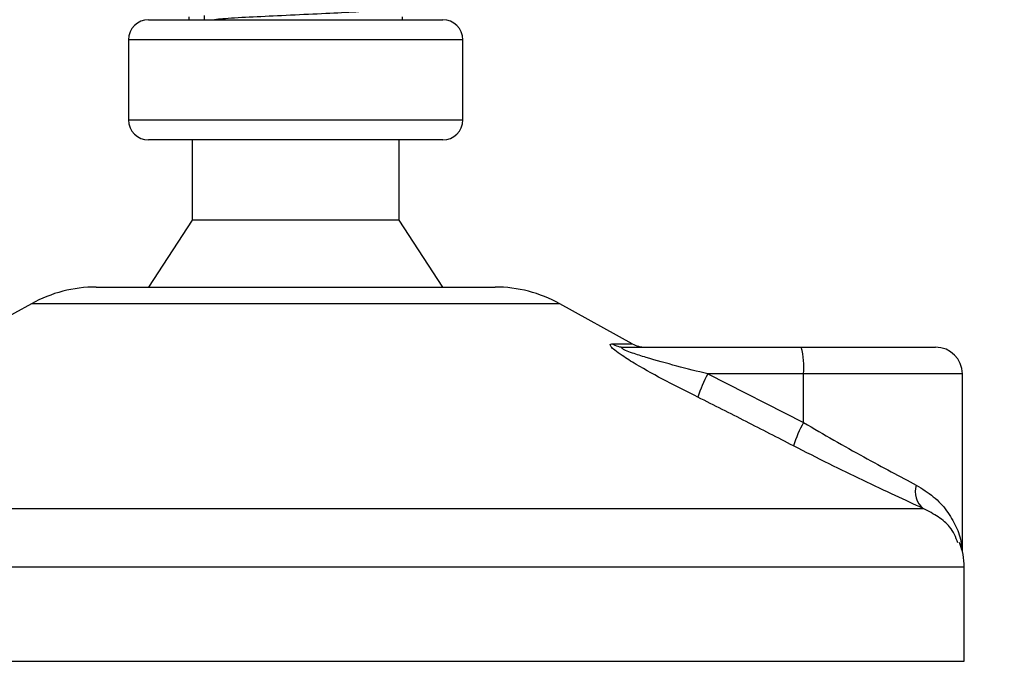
# Model space of a CAD drawing. Header units: millimetres. Extents: x 0 to 420, y 0 to 297.
# Tile 55 of 81: x 325.42 to 333.1, y 166.28 to 171.29. Entities that reach past the tile are written whole.
import ezdxf

# ---------------------------------------------------------------- set-up
doc = ezdxf.new("R2010")
doc.units = ezdxf.units.MM
doc.layers.add('QUOTE', color=174, linetype='Continuous')
doc.styles.add('SLDTEXTSTYLE3', font='TXT', dxfattribs={"width": 0.75})
doc.dimstyles.new('SLDDIMSTYLE0', dxfattribs={"dimtxt": 3, "dimasz": 3, "dimexe": 0, "dimexo": 0.0625, "dimgap": 0.75, "dimtad": 1, "dimlfac": 9.583032, "dimrnd": 1e-09, "dimzin": 12, "dimdsep": 46, "dimtxsty": 'SLDTEXTSTYLE3', "dimsah": 1, "dimcen": 0.09, "dimadec": 0, "dimazin": 3, "dimtfac": 1, "dimtdec": 3, "dimtofl": 0, "dimtmove": 0, "dimatfit": 3, "dimfxl": 0, "dimfrac": 2, "dimtolj": 1, "dimtzin": 12, "dimarcsym": 0})

# ---------------------------------------------------------------- blocks, each defined once
blk = doc.blocks.new('_D_2')
at = {"layer": 'QUOTE'}
for p, q in [((322.7898, 261.1457), (348.4196, 261.1457)), ((346.4196, 166.2801), (346.4196, 261.1457)), ((335.7879, 166.2801), (348.4196, 166.2801))]:
    blk.add_line(p, q, dxfattribs=at)
for points in [[(346.4196, 261.1457), (345.9196, 258.1457), (346.9196, 258.1457)], [(346.4196, 166.2801), (346.9196, 169.2801), (345.9196, 169.2801)]]:
    blk.add_solid(points, dxfattribs=at)
at = {"layer": 'QUOTE', "insert": (342.5524, 208.7254), "char_height": 3, "attachment_point": 1, "rotation": 90, "style": 'SLDTEXTSTYLE3'}
blk.add_mtext('909,1', dxfattribs=at)

msp = doc.modelspace()

# ---------------------------------------------------------------- linework, layer by layer
at = {"color": 7, "linetype": 'Continuous', "lineweight": 25}
for p, q in [((326.4247, 171.289), (327.6721, 171.289)), ((326.7378, 171.3122), (326.7378, 171.289)), ((326.8579, 171.3209), (326.8579, 171.289)), ((327.6721, 171.289), (328.7204, 171.289)), ((328.4074, 171.289), (328.4074, 171.3122)), ((326.2682, 171.1325), (326.2682, 170.5064)), ((327.6857, 171.1325), (326.2682, 171.1325)), ((328.877, 171.1325), (327.6857, 171.1325)), ((328.877, 170.5064), (328.877, 171.1325)), ((326.2682, 170.5064), (328.877, 170.5064)), ((328.7204, 170.3498), (326.4247, 170.3498)), ((326.7639, 170.3498), (326.7639, 169.7237)), ((328.3813, 169.7237), (328.3813, 170.3498)), ((326.7639, 169.7237), (326.4247, 169.202)), ((328.3813, 169.7237), (326.7639, 169.7237)), ((328.7204, 169.202), (328.3813, 169.7237)), ((326.0161, 169.202), (327.7075, 169.202)), ((327.7075, 169.202), (329.129, 169.202)), ((325.5105, 169.0713), (324.9458, 168.7585)), ((327.7514, 169.0713), (325.5105, 169.0713)), ((329.6346, 169.0713), (327.7514, 169.0713)), ((330.1994, 168.7585), (329.6346, 169.0713)), ((330.0424, 168.7585), (330.1994, 168.7585)), ((330.1375, 168.7324), (331.5186, 168.7324)), ((331.5186, 168.7324), (332.5669, 168.7324)), ((330.7884, 168.5237), (331.5366, 168.1445)), ((331.5366, 168.5237), (330.7884, 168.5237)), ((331.5366, 168.1445), (331.5366, 168.5237)), ((332.7756, 168.5237), (331.5366, 168.5237)), ((332.7756, 167.1385), (332.7756, 168.5237)), ((322.872, 167.4726), (332.4697, 167.4726)), ((332.7901, 167.0162), (322.3747, 167.0162)), ((332.7901, 166.2801), (332.7901, 167.0162)), ((322.355, 166.2801), (328.025, 166.2801)), ((328.025, 166.2801), (332.7901, 166.2801))]:
    msp.add_line(p, q, dxfattribs=at)
for centre, radius, start, end in [((326.4247, 171.1325), 0.1565, 90, 180), ((328.7204, 171.1325), 0.1565, 0, 90), ((326.4247, 170.5064), 0.1565, 180, 270), ((328.7204, 170.5064), 0.1565, 270, 0), ((326.0161, 168.1585), 1.0435, 90, 118.97971), ((329.129, 168.1585), 1.0435, 61.02029, 90), ((330.1378, 168.9196), 0.1872, 239.35943, 269.90333), ((330.3005, 168.9411), 0.2087, 241.02029, 270), ((330.9213, 168.5755), 0.6175, 355.18945, 14.72175), ((332.5669, 168.5237), 0.2087, 0, 90), ((331.6152, 168.0733), 0.9416, 151.4197, 163.47164), ((332.3042, 167.7061), 0.884, 150.26469, 163.17457), ((332.5787, 167.6036), 0.1704, 162.36927, 230.22023), ((332.2684, 167.0162), 0.5218, 0, 21.63476)]:
    msp.add_arc(centre, radius, start, end, dxfattribs=at)
for points, knots in [([(328.2819, 171.3775), (328.2842, 171.3755), (328.2911, 171.3694), (328.1895, 171.3578), (327.9989, 171.3456), (327.743, 171.3335), (327.4636, 171.3197), (327.2022, 171.3082), (327.0211, 171.2975), (326.9597, 171.2911), (326.9401, 171.289)], [0, 0, 0, 0, 0.073049, 0.218861, 0.360804, 0.502606, 0.648439, 0.788666, 0.932418, 1, 1, 1, 1]), ([(330.7125, 168.3411), (330.63, 168.3827), (330.4654, 168.4655), (330.2635, 168.5765), (330.1292, 168.6593), (330.0637, 168.7066), (330.0312, 168.7372), (330.0243, 168.7545), (330.034, 168.7584), (330.0416, 168.7585), (330.0424, 168.7585)], [0, 0, 0, 0, 0.279169, 0.556616, 0.699103, 0.79156, 0.861484, 0.930808, 0.993266, 1, 1, 1, 1]), ([(330.7884, 168.5237), (330.7078, 168.5438), (330.5468, 168.5841), (330.3492, 168.6388), (330.2153, 168.6808), (330.1547, 168.7035), (330.1303, 168.7155), (330.1204, 168.7221), (330.1166, 168.7266), (330.1189, 168.7306), (330.1262, 168.732), (330.1337, 168.7324), (330.1366, 168.7324), (330.1375, 168.7324)], [0, 0, 0, 0, 0.3146462, 0.6284001, 0.7723587, 0.8532335, 0.8896162, 0.9040193, 0.9305029, 0.9491956, 0.9821808, 0.9946359, 1, 1, 1, 1]), ([(331.4581, 167.9619), (331.3347, 168.0255), (331.0869, 168.1532), (330.8377, 168.2783), (330.7125, 168.3411)], [0, 0, 0, 0, 0.497852, 1, 1, 1, 1]), ([(331.5366, 168.1445), (331.6154, 168.0983), (331.775, 168.0047), (332.0061, 167.8759), (332.2273, 167.7559), (332.3527, 167.6891), (332.4163, 167.6552)], [0, 0, 0, 0, 0.246594, 0.499691, 0.745736, 1, 1, 1, 1]), ([(332.4697, 167.4726), (332.3992, 167.5053), (332.2557, 167.5718), (332.0039, 167.6906), (331.7352, 167.8207), (331.5513, 167.9144), (331.4581, 167.9619)], [0, 0, 0, 0, 0.246353, 0.501468, 0.747263, 1, 1, 1, 1]), ([(332.4163, 167.6552), (332.4627, 167.6265), (332.5567, 167.5683), (332.6583, 167.457), (332.7286, 167.3338), (332.7673, 167.232), (332.7671, 167.1713), (332.767, 167.1563)], [0, 0, 0, 0, 0.222721, 0.451788, 0.684612, 0.92196, 1, 1, 1, 1]), ([(332.7412, 167.2054), (332.7246, 167.2482), (332.6963, 167.3208), (332.5928, 167.4098), (332.511, 167.4516), (332.4697, 167.4726)], [0, 0, 0, 0, 0.415402, 0.704989, 1, 1, 1, 1])]:
    msp.add_open_spline(points, degree=3, knots=knots, dxfattribs=at)

# ---------------------------------------------------------------- dimensions: what is measured, and where the dimension line sits
at = {"layer": 'QUOTE'}
dim = msp.add_linear_dim(base=(346.4196, 261.1457), p1=(333.7879, 166.2801), p2=(320.7898, 261.1457), angle=90, dimstyle='SLDDIMSTYLE0', dxfattribs=at)
dim.commit()
dim.dimension.update_dxf_attribs({"geometry": '_D_2', "text_midpoint": (346.4196, 213.7129), "dimtype": 160})

doc.saveas('drawing.dxf')
